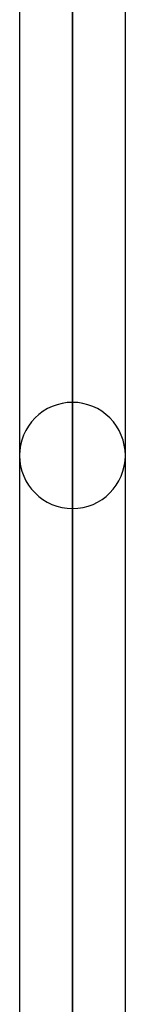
# Model space of a CAD drawing. Header units: millimetres. Extents: x -54 to 130, y -185 to 185.
# Tile 11 of 78: x 62.41 to 63.68, y -113.76 to -101.97. Entities that reach past the tile are written whole.
import ezdxf

# ---------------------------------------------------------------- set-up
doc = ezdxf.new("R2010")
doc.units = ezdxf.units.MM
doc.layers.add('MAIN-1', color=7, linetype='Continuous')
doc.layers.add('MAIN-2', color=7, linetype='Continuous')

msp = doc.modelspace()

# ---------------------------------------------------------------- linework, layer by layer
at = {"layer": 'MAIN-1'}
for p, q in [((63.682, -127), (63.682, -92.533)), ((63.047, -92.833), (63.047, -127.635)), ((62.413, -93.055), (62.413, -127))]:
    msp.add_line(p, q, dxfattribs=at)
at = {"layer": 'MAIN-2'}
for p, q in [((63.047, -106.553), (63.047, -77.99)), ((63.047, -78.889), (63.047, -107.823)), ((63.047, -116.459), (63.047, -84.999)), ((63.047, -85.897), (63.047, -117.729)), ((63.047, -126.365), (63.047, -92.007)), ((63.047, -92.799), (63.047, -127.635))]:
    msp.add_line(p, q, dxfattribs=at)
for start, end in [(89.9999, 180.0004), (359.9997, 89.9999), (180.0004, 270.0001), (270.0001, 359.9997)]:
    msp.add_arc((63.047, -107.188), 0.635, start, end, dxfattribs=at)

doc.saveas('drawing.dxf')
